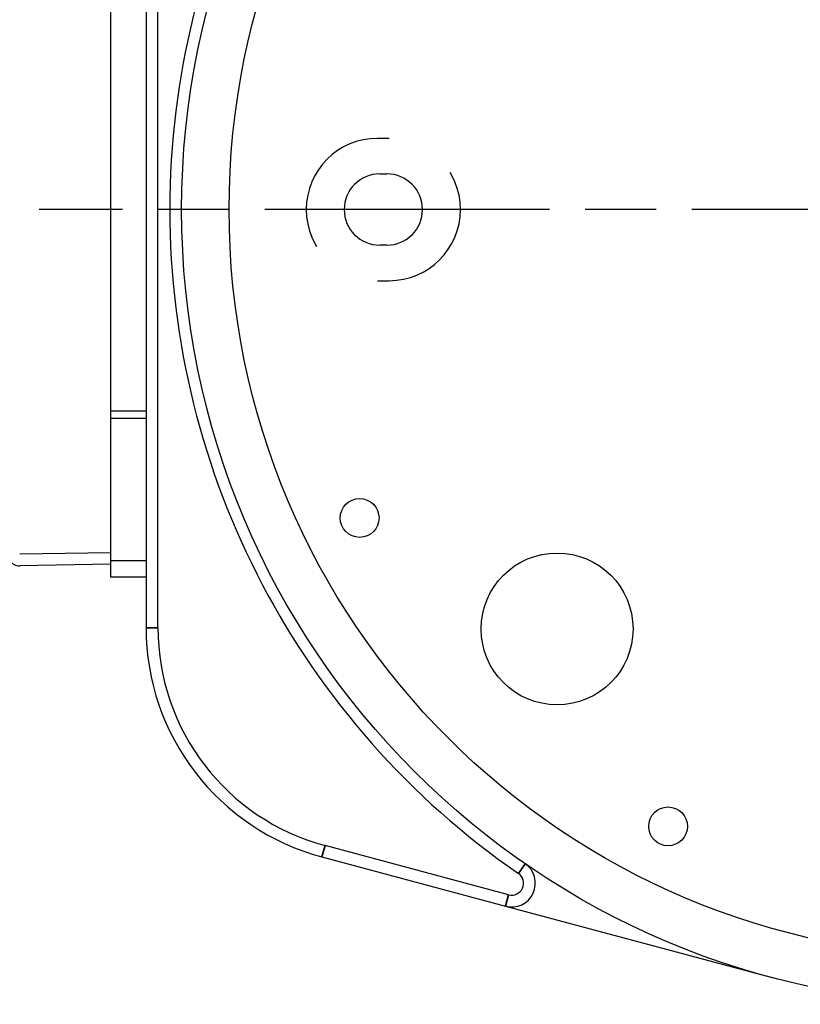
# Model space of a CAD drawing. Header units: millimetres. Extents: x 399 to 6076, y -1991 to 1602.
# Tile 157 of 256: x 4604 to 4637, y -261 to -219. Entities that reach past the tile are written whole.
import ezdxf

# ---------------------------------------------------------------- set-up
doc = ezdxf.new("R2010")
doc.units = ezdxf.units.MM
doc.linetypes.add('AM_ISO08W050', pattern=[18, 12, -1.5, 3, -1.5])
doc.linetypes.add('HIDDEN', pattern=[9.525, 6.35, -3.175])
for name, color, linetype, lineweight in [('AM_7', 4, 'AM_ISO08W050', 25), ('可見 (ISO)', 7, 'Continuous', 25), ('窄部可見 (ISO)', 7, 'Continuous', 35)]:
    doc.layers.add(name, color=color, linetype=linetype, lineweight=lineweight)

msp = doc.modelspace()

# ---------------------------------------------------------------- linework, layer by layer
at = {"color": 1, "linetype": 'HIDDEN', "lineweight": 25}
for p, q in [((4619.405, -224.144), (4618.905, -224.144)), ((4619.005, -225.644), (4619.305, -225.644)), ((4619.305, -228.644), (4619.005, -228.644)), ((4618.905, -230.144), (4619.405, -230.144))]:
    msp.add_line(p, q, dxfattribs=at)
for centre, radius, start, end in [((4618.905, -227.144), 3, 90, 270), ((4619.405, -227.144), 3, 270, 90), ((4619.005, -227.144), 1.5, 90, 270), ((4619.305, -227.144), 1.5, 270, 90)]:
    msp.add_arc(centre, radius, start, end, dxfattribs=at)
at = {"layer": 'AM_7'}
msp.add_line((4644.155, -227.144), (4604.655, -227.144), dxfattribs=at)
at = {"layer": '可見 (ISO)'}
for p, q in [((4609.155, -209.514), (4609.155, -244.774)), ((4609.655, -244.774), (4609.655, -209.514)), ((4607.655, -218.641), (4607.655, -235.647)), ((4607.655, -235.647), (4607.655, -235.947)), ((4609.155, -235.647), (4607.655, -235.647)), ((4607.655, -235.947), (4607.655, -241.947)), ((4609.155, -235.947), (4607.655, -235.947)), ((4603.829, -241.661), (4607.655, -241.594)), ((4607.655, -241.947), (4607.655, -242.644)), ((4609.155, -241.947), (4607.655, -241.947)), ((4607.655, -242.094), (4603.829, -242.161)), ((4609.155, -242.644), (4607.655, -242.644)), ((4624.433, -256.024), (4616.696, -253.951)), ((4616.567, -254.434), (4624.303, -256.507)), ((4624.303, -256.507), (4635.485, -259.503))]:
    msp.add_line(p, q, dxfattribs=at)
for centre, radius in [((4644.155, -227.144), 33.5), ((4644.155, -227.144), 31.5), ((4618.155, -240.144), 0.818), ((4626.477, -244.822), 3.2), ((4631.155, -253.144), 0.818)]:
    msp.add_circle(centre, radius, dxfattribs=at)
for centre, radius, start, end in [((4644.155, -227.144), 34, 124.6049, 235.3951), ((4603.82, -241.661), 0.5, 215.7202, 271), ((4619.155, -244.774), 10, 180, 255), ((4619.155, -244.774), 9.5, 180, 255), ((4624.562, -255.541), 1, 255, 55.3951), ((4624.562, -255.541), 0.5, 255, 55.3951)]:
    msp.add_arc(centre, radius, start, end, dxfattribs=at)
at = {"layer": '窄部可見 (ISO)'}
for p, q in [((4609.155, -244.774), (4609.655, -244.774)), ((4616.567, -254.434), (4616.696, -253.951)), ((4624.846, -255.129), (4625.13, -254.718)), ((4624.303, -256.507), (4624.433, -256.024))]:
    msp.add_line(p, q, dxfattribs=at)

doc.saveas('drawing.dxf')
